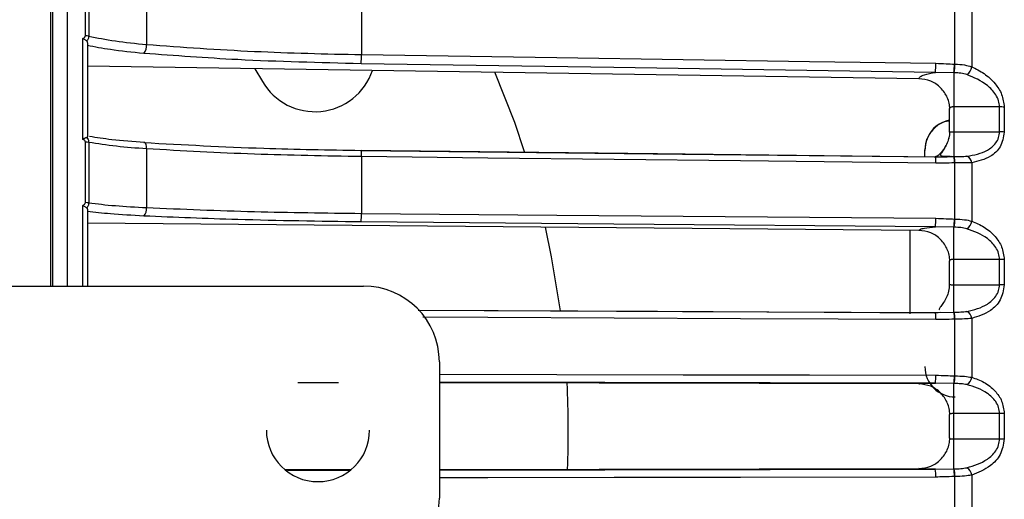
# Model space of a CAD drawing. Header units: millimetres. Extents: x -98 to 272, y -127 to 126.
# Tile 13 of 18: x -4 to 61, y -5 to 27. Entities that reach past the tile are written whole.
import ezdxf

# ---------------------------------------------------------------- set-up
doc = ezdxf.new("R2010")
doc.units = ezdxf.units.MM

msp = doc.modelspace()

# ---------------------------------------------------------------- linework, layer by layer
at = {"color": 7, "linetype": 'Continuous', "lineweight": 25}
for p, q in [((-1.6, 9.5), (-1.6, 121.889)), ((-1.5, 121.894), (-1.5, 9.5)), ((0.668, 26.012), (0.668, 29.926)), ((0.888, 29.902), (0.888, 25.991)), ((4.702, 29.237), (4.702, 25.434)), ((18.872, 28.437), (18.872, 24.764)), ((57.977, 24.138), (57.977, 27.775)), ((59.088, 27.741), (59.088, 23.964)), ((0.5, 19.173), (0.5, 25.831)), ((0.8, 25.553), (0.8, 19.339)), ((55.614, 23.177), (0.8, 24.001)), ((11.843, 23.835), (12.337, 23)), ((57.913, 23.567), (56.691, 23.596)), ((57.913, 23.567), (57.913, 18.045)), ((57.613, 21.219), (57.613, 19.67)), ((60.925, 21.322), (57.913, 21.322)), ((60.925, 19.677), (60.925, 21.322)), ((61.237, 21.3), (61.237, 19.657)), ((57.913, 19.677), (60.925, 19.677)), ((0.668, 15.003), (0.668, 18.99)), ((0.888, 18.974), (0.888, 14.99)), ((4.702, 18.548), (4.702, 14.674)), ((56, 18.022), (56, 18.484)), ((18.872, 18.036), (18.872, 14.293)), ((56.691, 18.014), (57.913, 18.045)), ((57.977, 13.92), (57.977, 17.625)), ((59.088, 17.634), (59.088, 13.786)), ((0.5, 9.5), (0.5, 14.818)), ((0.8, 14.565), (0.8, 9.5)), ((55.614, 13.172), (0.8, 13.64)), ((55, 13.177), (55, 7.658)), ((57.913, 13.38), (56.691, 13.41)), ((57.913, 7.78), (57.913, 13.38)), ((57.613, 11.172), (57.613, 9.615)), ((60.925, 11.258), (57.913, 11.258)), ((60.925, 9.59), (60.925, 11.258)), ((61.237, 11.246), (61.237, 9.58)), ((-42.5, 9.5), (19, 9.5)), ((57.913, 9.59), (60.925, 9.59)), ((56.691, 7.75), (57.913, 7.78)), ((57.046, 7.756), (56.705, 7.722)), ((57.977, 3.577), (57.977, 7.317)), ((59.088, 7.367), (59.088, 3.483)), ((24, 4.5), (24, -4.5)), ((17.345, 3.123), (14.667, 3.128)), ((56.691, 3.102), (24, 3.167)), ((55.614, 3.047), (24, 3.109)), ((57.913, 3.071), (56.691, 3.102)), ((57.913, -2.555), (57.913, 3.071)), ((57.613, 1.027), (57.613, -0.52)), ((60.925, 1.092), (57.913, 1.092)), ((61.237, 1.091), (60.925, 1.092)), ((60.925, -0.583), (60.925, 1.092)), ((61.237, 1.091), (61.237, -0.583)), ((57.913, -0.583), (60.925, -0.583)), ((60.925, -0.583), (61.237, -0.583)), ((24, -2.591), (55.614, -2.539)), ((24, -2.639), (56.691, -2.585)), ((56.691, -2.585), (57.913, -2.555)), ((13.819, -2.608), (18.19, -2.601)), ((13.997, -2.663), (18.041, -2.65)), ((57.977, -6.799), (57.977, -3.058)), ((59.088, -2.967), (59.088, -6.851))]:
    msp.add_line(p, q, dxfattribs=at)
at = {"color": 7, "linetype": 'Continuous', "lineweight": 25, "flags": 128}
for points in [[(18.872, 24.764), (31.742, 24.57), (40.07, 24.445), (48.398, 24.32), (56.725, 24.195)], [(56.691, 23.596), (35.493, 23.915), (18.837, 24.165)], [(57.948, 24.139), (57.964, 24.138), (57.977, 24.138)], [(29.621, 18.362), (28.968, 20.281), (27.665, 23.597)], [(57.942, 23.566), (57.926, 23.566), (57.913, 23.567)], [(4.702, 18.548), (4.699, 18.643), (4.689, 18.732), (4.673, 18.81), (4.651, 18.876), (4.624, 18.926), (4.594, 18.958), (4.561, 18.971), (4.526, 18.966)], [(56.138, 19.215), (56.038, 18.874), (56, 18.484)], [(18.853, 18.435), (18.851, 18.442), (18.844, 18.455), (18.837, 18.448)], [(18.837, 18.448), (40.035, 18.205), (56.691, 18.014)], [(56.706, 18.001), (38.371, 18.211), (18.853, 18.435)], [(56.725, 17.601), (43.855, 17.749), (35.527, 17.845), (27.2, 17.94), (18.872, 18.036)], [(56.725, 17.601), (56.725, 17.696), (56.723, 17.785), (56.72, 17.863), (56.715, 17.927), (56.71, 17.977), (56.704, 18.008), (56.698, 18.021), (56.691, 18.014)], [(57.913, 18.045), (57.93, 18.045), (57.942, 18.045)], [(57.977, 17.625), (57.961, 17.625), (57.948, 17.625)], [(18.872, 14.293), (31.742, 14.183), (40.07, 14.112), (48.398, 14.041), (56.725, 13.97)], [(56.691, 13.41), (35.493, 13.591), (18.837, 13.733)], [(57.948, 13.921), (57.964, 13.921), (57.977, 13.92)], [(31.983, 7.859), (31.402, 11.423), (30.989, 13.382)], [(57.942, 13.379), (57.926, 13.379), (57.913, 13.38)], [(22.598, 7.918), (40.035, 7.832), (56.691, 7.75)], [(56.705, 7.722), (38.369, 7.813), (22.616, 7.891)], [(56.725, 7.284), (43.855, 7.348), (35.527, 7.389), (27.2, 7.43), (22.918, 7.451)], [(57.913, 7.78), (57.93, 7.78), (57.942, 7.781)], [(57.977, 7.317), (57.961, 7.317), (57.948, 7.317)], [(24, 3.683), (31.742, 3.668), (40.07, 3.651), (48.398, 3.635), (56.725, 3.618)], [(57.948, 3.577), (57.964, 3.577), (57.977, 3.577)], [(57.942, 3.071), (57.926, 3.071), (57.913, 3.071)], [(57.913, -2.555), (57.93, -2.554), (57.942, -2.554)], [(56.725, -3.099), (43.855, -3.12), (35.527, -3.134), (27.2, -3.148), (24, -3.153)], [(57.977, -3.058), (57.961, -3.058), (57.948, -3.059)]]:
    msp.add_lwpolyline(points, dxfattribs=at)
at = {"color": 7, "linetype": 'Continuous', "lineweight": 25}
for centre, radius, start, end in [((0.682, 25.009), 1.003, 78.14288, 90.80483), ((3.905, 25.35), 0.802, 320.77528, 6.05638), ((15.364, 24.666), 3.509, 351.7988, 1.60032), ((53.217, 24.097), 3.51, 351.79904, 1.60065), ((53.39, 24.127), 4.558, 352.94244, 0.15089), ((53.414, 24.126), 4.563, 352.9464, 0.14504), ((15.801, 25), 4, 210, 341.31283), ((58.324, 24.072), 0.772, 305.84085, 351.95733), ((60.938, 19.27), 2.052, 81.62559, 90.37757), ((58, 18.484), 2, 101.14378, 156.39486), ((60.938, 17.457), 2.22, 82.26715, 90.35107), ((0.682, 17.628), 1.362, 81.31288, 90.60685), ((16.278, 18.11), 2.595, 358.37162, 7.20092), ((56.484, 17.716), 1.467, 356.46171, 12.94973), ((56.509, 17.716), 1.47, 356.47784, 12.93372), ((58.608, 17.615), 0.481, 2.248, 69.55553), ((0.682, 13.285), 1.718, 83.12635, 90.48604), ((4.046, 14.576), 0.663, 316.34015, 8.4877), ((16.13, 14.181), 2.744, 350.60466, 2.3403), ((53.984, 13.858), 2.744, 350.60504, 2.34059), ((54.272, 13.884), 3.676, 352.11997, 0.58449), ((54.296, 13.883), 3.68, 352.12519, 0.57766), ((58.398, 13.866), 0.695, 302.95301, 353.39093), ((60.939, 7.398), 3.86, 85.56596, 90.20668), ((19, 4.5), 5, 0, 90), ((60.939, 5.062), 4.528, 86.22168, 90.17673), ((58.542, 7.332), 0.547, 3.68348, 64.74857), ((55.329, 7.415), 1.402, 354.66249, 13.82085), ((55.852, 7.394), 2.097, 357.88965, 10.6229), ((55.878, 7.394), 2.101, 357.90082, 10.61252), ((58, 4.184), 2, 180, 270), ((54.683, 3.496), 2.046, 348.90911, 3.44126), ((55.086, 3.518), 2.862, 351.01421, 1.18037), ((55.111, 3.518), 2.866, 351.02132, 1.17198), ((58.47, 3.539), 0.621, 299.52482, 354.8147), ((-27.5, 0), 60, 357.53802, 2.9547), ((16, 0), 3.4, 180, 0), ((54.716, -2.976), 2.013, 356.48969, 11.19422), ((55.125, -2.999), 2.824, 358.78382, 9.05087), ((55.15, -2.999), 2.827, 358.79231, 9.04365), ((58.473, -3.022), 0.617, 5.11402, 60.66225), ((19, -4.5), 5, 270, 0)]:
    msp.add_arc(centre, radius, start, end, dxfattribs=at)
for points, knots in [([(-0.5, 9.5), (-0.5, 10.087), (-0.5, 14.411), (-0.5, 22.369), (-0.5, 33.202), (-0.5, 43.616), (-0.5, 53.508), (-0.5, 63.316), (-0.5, 72.84), (-0.5, 81.868), (-0.5, 89.836), (-0.5, 96.786), (-0.5, 102.728), (-0.5, 107.698), (-0.5, 111.731), (-0.5, 114.906), (-0.5, 117.543), (-0.5, 119.484), (-0.5, 120.686), (-0.5, 120.827), (-0.5, 120.894)], [0, 0, 0, 0, 0.009765, 0.071998, 0.133697, 0.194613, 0.254513, 0.313191, 0.380527, 0.445674, 0.508445, 0.568707, 0.627404, 0.683378, 0.736633, 0.787207, 0.835163, 0.89414, 0.949002, 1, 1, 1, 1]), ([(0.5, 25.831), (0.524, 25.84), (0.57, 25.857), (0.624, 25.901), (0.66, 25.955), (0.665, 25.993), (0.668, 26.012)], [0, 0, 0, 0, 0.281116, 0.559961, 0.780263, 1, 1, 1, 1]), ([(0.888, 25.991), (0.886, 25.959), (0.882, 25.896), (0.847, 25.775), (0.794, 25.699), (0.76, 25.65)], [0, 0, 0, 0, 0.263471, 0.519561, 1, 1, 1, 1]), ([(0.888, 25.991), (1.449, 25.874), (2.571, 25.639), (3.992, 25.502), (4.702, 25.434)], [0, 0, 0, 0, 0.5, 1, 1, 1, 1]), ([(0.76, 25.65), (0.745, 25.662), (0.714, 25.686), (0.649, 25.73), (0.576, 25.778), (0.526, 25.813), (0.5, 25.831)], [0, 0, 0, 0, 0.2360748, 0.4796934, 0.7335442, 1, 1, 1, 1]), ([(0.76, 25.65), (0.772, 25.636), (0.795, 25.608), (0.798, 25.572), (0.8, 25.553)], [0, 0, 0, 0, 0.4989318, 1, 1, 1, 1]), ([(4.526, 24.843), (3.763, 24.917), (2.395, 25.05), (1.289, 25.268), (0.8, 25.365)], [0, 0, 0, 0, 0.558156, 1, 1, 1, 1]), ([(4.702, 25.434), (7.054, 25.263), (11.666, 24.928), (16.502, 24.818), (18.872, 24.764)], [0, 0, 0, 0, 0.509803, 1, 1, 1, 1]), ([(18.837, 24.165), (16.104, 24.231), (11.22, 24.348), (6.573, 24.691), (4.526, 24.843)], [0, 0, 0, 0, 0.559687, 1, 1, 1, 1]), ([(56.725, 24.195), (56.954, 24.185), (57.361, 24.167), (57.769, 24.147), (57.948, 24.139)], [0, 0, 0, 0, 0.56, 1, 1, 1, 1]), ([(57.977, 24.138), (58.198, 24.127), (58.603, 24.106), (58.936, 24.009), (59.088, 23.964)], [0, 0, 0, 0, 0.54608, 1, 1, 1, 1]), ([(55.614, 23.177), (55.634, 23.224), (55.673, 23.317), (55.999, 23.472), (56.429, 23.549), (56.691, 23.596)], [0, 0, 0, 0, 0.281712, 0.56146, 1, 1, 1, 1]), ([(58.776, 23.447), (58.646, 23.48), (58.386, 23.548), (58.09, 23.56), (57.942, 23.566)], [0, 0, 0, 0, 0.499171, 1, 1, 1, 1]), ([(60.925, 21.322), (60.911, 21.456), (60.883, 21.738), (60.618, 22.251), (59.945, 22.956), (59.243, 23.25), (58.776, 23.447)], [0, 0, 0, 0, 0.1191661, 0.2512454, 0.5012011, 1, 1, 1, 1]), ([(59.088, 23.964), (59.364, 23.828), (59.915, 23.557), (60.599, 22.931), (61.121, 22.158), (61.198, 21.585), (61.237, 21.3)], [0, 0, 0, 0, 0.2802238, 0.5603374, 0.7807901, 1, 1, 1, 1]), ([(57.648, 21.173), (57.639, 21.302), (57.621, 21.562), (57.45, 22.058), (57.077, 22.606), (56.406, 23.075), (55.878, 23.143), (55.614, 23.177)], [0, 0, 0, 0, 0.125224, 0.250859, 0.500561, 0.749813, 1, 1, 1, 1]), ([(57.913, 21.322), (57.889, 21.321), (57.84, 21.32), (57.769, 21.31), (57.704, 21.295), (57.654, 21.274), (57.622, 21.249), (57.61, 21.224), (57.617, 21.198), (57.638, 21.181), (57.648, 21.173)], [0, 0, 0, 0, 0.116521, 0.238651, 0.366507, 0.500188, 0.624936, 0.749815, 0.874834, 1, 1, 1, 1]), ([(57.613, 20.38), (57.484, 20.361), (57.095, 20.306), (56.554, 19.895), (56.089, 19.24), (56.03, 18.713), (56, 18.45)], [0, 0, 0, 0, 0.141821, 0.427609, 0.713288, 1, 1, 1, 1]), ([(57.59, 19.228), (57.596, 19.245), (57.643, 19.382), (57.646, 19.528), (57.648, 19.657)], [0, 0, 0, 0, 0.12003, 1, 1, 1, 1]), ([(57.648, 19.657), (57.638, 19.658), (57.617, 19.661), (57.61, 19.665), (57.622, 19.668), (57.652, 19.67), (57.698, 19.672), (57.758, 19.674), (57.832, 19.676), (57.886, 19.677), (57.913, 19.677)], [0, 0, 0, 0, 0.124899, 0.249862, 0.374892, 0.49999, 0.616706, 0.738838, 0.866554, 1, 1, 1, 1]), ([(58.776, 18.065), (59.243, 18.148), (59.945, 18.273), (60.618, 18.817), (60.883, 19.269), (60.911, 19.546), (60.925, 19.677)], [0, 0, 0, 0, 0.498093, 0.748745, 0.880824, 1, 1, 1, 1]), ([(61.237, 19.657), (61.173, 19.312), (61.044, 18.619), (60.212, 17.893), (59.513, 17.732), (59.088, 17.634)], [0, 0, 0, 0, 0.279254, 0.560993, 1, 1, 1, 1]), ([(0.76, 19.299), (0.745, 19.295), (0.714, 19.288), (0.649, 19.262), (0.576, 19.225), (0.526, 19.191), (0.5, 19.173)], [0, 0, 0, 0, 0.236075, 0.479693, 0.733544, 1, 1, 1, 1]), ([(0.668, 18.99), (0.664, 19.014), (0.656, 19.064), (0.596, 19.133), (0.536, 19.158), (0.5, 19.173)], [0, 0, 0, 0, 0.279609, 0.560001, 1, 1, 1, 1]), ([(0.8, 19.339), (0.798, 19.33), (0.795, 19.312), (0.772, 19.303), (0.76, 19.299)], [0, 0, 0, 0, 0.501334, 1, 1, 1, 1]), ([(0.76, 19.299), (0.794, 19.254), (0.847, 19.186), (0.882, 19.07), (0.886, 19.007), (0.888, 18.974)], [0, 0, 0, 0, 0.480439, 0.736529, 1, 1, 1, 1]), ([(4.702, 18.548), (4.02, 18.599), (2.598, 18.703), (1.473, 18.882), (0.888, 18.974)], [0, 0, 0, 0, 0.480094, 1, 1, 1, 1]), ([(4.572, 18.969), (3.823, 19.023), (2.47, 19.121), (1.409, 19.29), (0.935, 19.366)], [0, 0, 0, 0, 0.553611, 1, 1, 1, 1]), ([(4.526, 18.966), (7.138, 18.823), (11.803, 18.567), (16.687, 18.485), (18.837, 18.448)], [0, 0, 0, 0, 0.559687, 1, 1, 1, 1]), ([(57.569, 19.267), (57.568, 19.256), (57.553, 19.105), (57.441, 18.842), (57.264, 18.518), (57.115, 18.321), (57.047, 18.213), (57.027, 18.153), (57.049, 18.111), (57.119, 18.085), (57.24, 18.07), (57.415, 18.062), (57.642, 18.058), (57.821, 18.054), (57.913, 18.053)], [0, 0, 0, 0, 0.010712, 0.14927, 0.281151, 0.406648, 0.468951, 0.532108, 0.597532, 0.666751, 0.740568, 0.820436, 0.906585, 1, 1, 1, 1]), ([(18.872, 18.036), (16.502, 18.077), (11.666, 18.162), (7.054, 18.418), (4.702, 18.548)], [0, 0, 0, 0, 0.490197, 1, 1, 1, 1]), ([(56.63, 17.997), (56.776, 18.076), (57.115, 18.26), (57.3, 18.599), (57.406, 18.792)], [0, 0, 0, 0, 0.429791, 1, 1, 1, 1]), ([(57.739, 18.043), (57.673, 18.038), (57.582, 18.03), (57.45, 18.01), (57.171, 18), (56.925, 18), (56.706, 18.001)], [0, 0, 0, 0, 0.231578, 0.319259, 0.394345, 1, 1, 1, 1]), ([(57.948, 17.625), (57.72, 17.619), (57.312, 17.609), (56.905, 17.604), (56.725, 17.601)], [0, 0, 0, 0, 0.559999, 1, 1, 1, 1]), ([(57.942, 18.045), (58.09, 18.044), (58.386, 18.043), (58.646, 18.058), (58.776, 18.065)], [0, 0, 0, 0, 0.500158, 1, 1, 1, 1]), ([(59.088, 17.634), (58.936, 17.63), (58.603, 17.62), (58.198, 17.624), (57.977, 17.625)], [0, 0, 0, 0, 0.45392, 1, 1, 1, 1]), ([(0.5, 14.818), (0.524, 14.827), (0.57, 14.845), (0.624, 14.89), (0.66, 14.944), (0.665, 14.983), (0.668, 15.003)], [0, 0, 0, 0, 0.281116, 0.559961, 0.780263, 1, 1, 1, 1]), ([(0.888, 14.99), (0.886, 14.958), (0.882, 14.893), (0.847, 14.772), (0.794, 14.697), (0.76, 14.648)], [0, 0, 0, 0, 0.263471, 0.519561, 1, 1, 1, 1]), ([(0.888, 14.99), (1.449, 14.923), (2.571, 14.79), (3.992, 14.713), (4.702, 14.674)], [0, 0, 0, 0, 0.5, 1, 1, 1, 1]), ([(0.76, 14.648), (0.745, 14.658), (0.714, 14.679), (0.649, 14.719), (0.576, 14.765), (0.526, 14.8), (0.5, 14.818)], [0, 0, 0, 0, 0.236075, 0.479693, 0.733544, 1, 1, 1, 1]), ([(0.76, 14.648), (0.772, 14.637), (0.795, 14.614), (0.798, 14.581), (0.8, 14.565)], [0, 0, 0, 0, 0.498932, 1, 1, 1, 1]), ([(4.526, 14.118), (3.763, 14.16), (2.395, 14.236), (1.289, 14.36), (0.8, 14.415)], [0, 0, 0, 0, 0.558156, 1, 1, 1, 1]), ([(4.702, 14.674), (7.054, 14.577), (11.666, 14.387), (16.502, 14.324), (18.872, 14.293)], [0, 0, 0, 0, 0.509803, 1, 1, 1, 1]), ([(18.837, 13.733), (16.104, 13.77), (11.22, 13.837), (6.573, 14.032), (4.526, 14.118)], [0, 0, 0, 0, 0.559687, 1, 1, 1, 1]), ([(56.725, 13.97), (56.954, 13.961), (57.361, 13.946), (57.769, 13.929), (57.948, 13.921)], [0, 0, 0, 0, 0.56, 1, 1, 1, 1]), ([(57.977, 13.92), (58.198, 13.912), (58.603, 13.898), (58.936, 13.821), (59.088, 13.786)], [0, 0, 0, 0, 0.54608, 1, 1, 1, 1]), ([(59.088, 13.786), (59.364, 13.67), (59.915, 13.436), (60.599, 12.853), (61.121, 12.109), (61.198, 11.533), (61.237, 11.246)], [0, 0, 0, 0, 0.280224, 0.560337, 0.78079, 1, 1, 1, 1]), ([(55.614, 13.172), (55.634, 13.198), (55.673, 13.251), (55.999, 13.339), (56.429, 13.383), (56.691, 13.41)], [0, 0, 0, 0, 0.281712, 0.56146, 1, 1, 1, 1]), ([(57.648, 11.15), (57.639, 11.281), (57.621, 11.544), (57.45, 12.047), (57.077, 12.601), (56.406, 13.073), (55.878, 13.139), (55.614, 13.172)], [0, 0, 0, 0, 0.125224, 0.250859, 0.500561, 0.749813, 1, 1, 1, 1]), ([(58.776, 13.283), (58.646, 13.311), (58.386, 13.366), (58.09, 13.375), (57.942, 13.379)], [0, 0, 0, 0, 0.499171, 1, 1, 1, 1]), ([(60.925, 11.258), (60.911, 11.393), (60.883, 11.678), (60.618, 12.183), (59.945, 12.857), (59.243, 13.113), (58.776, 13.283)], [0, 0, 0, 0, 0.119166, 0.251245, 0.501201, 1, 1, 1, 1]), ([(57.913, 11.258), (57.889, 11.258), (57.84, 11.257), (57.769, 11.25), (57.704, 11.238), (57.654, 11.223), (57.622, 11.206), (57.61, 11.187), (57.617, 11.169), (57.638, 11.156), (57.648, 11.15)], [0, 0, 0, 0, 0.116521, 0.238651, 0.366507, 0.500188, 0.624936, 0.749815, 0.874834, 1, 1, 1, 1]), ([(57.613, 9.605), (57.604, 9.458), (57.585, 9.166), (57.441, 8.759), (57.241, 8.412), (57.068, 8.187), (56.977, 8.056), (56.94, 7.981), (56.951, 7.948), (56.955, 7.933)], [0, 0, 0, 0, 0.194483, 0.385654, 0.568939, 0.745011, 0.833535, 0.92473, 1, 1, 1, 1]), ([(57.648, 9.613), (57.638, 9.612), (57.617, 9.609), (57.61, 9.606), (57.622, 9.602), (57.652, 9.597), (57.698, 9.593), (57.758, 9.591), (57.832, 9.59), (57.886, 9.59), (57.913, 9.59)], [0, 0, 0, 0, 0.124899, 0.249862, 0.374892, 0.49999, 0.616706, 0.738838, 0.866554, 1, 1, 1, 1]), ([(58.776, 7.826), (59.243, 7.939), (59.945, 8.108), (60.618, 8.701), (60.883, 9.174), (60.911, 9.456), (60.925, 9.59)], [0, 0, 0, 0, 0.498093, 0.748745, 0.880824, 1, 1, 1, 1]), ([(61.237, 9.58), (61.173, 9.226), (61.044, 8.514), (60.212, 7.716), (59.513, 7.499), (59.088, 7.367)], [0, 0, 0, 0, 0.279254, 0.560993, 1, 1, 1, 1]), ([(57.942, 7.781), (58.09, 7.782), (58.386, 7.784), (58.646, 7.812), (58.776, 7.826)], [0, 0, 0, 0, 0.500158, 1, 1, 1, 1]), ([(57.948, 7.317), (57.72, 7.309), (57.312, 7.295), (56.905, 7.288), (56.725, 7.284)], [0, 0, 0, 0, 0.559999, 1, 1, 1, 1]), ([(59.088, 7.367), (58.936, 7.352), (58.603, 7.321), (58.198, 7.318), (57.977, 7.317)], [0, 0, 0, 0, 0.45392, 1, 1, 1, 1]), ([(56.725, 3.618), (56.954, 3.611), (57.361, 3.599), (57.769, 3.584), (57.948, 3.577)], [0, 0, 0, 0, 0.5599999, 1, 1, 1, 1]), ([(57.977, 3.577), (58.198, 3.572), (58.603, 3.563), (58.936, 3.508), (59.088, 3.483)], [0, 0, 0, 0, 0.54608, 1, 1, 1, 1]), ([(59.088, 3.483), (59.364, 3.387), (59.915, 3.194), (60.599, 2.659), (61.121, 1.95), (61.198, 1.377), (61.237, 1.091)], [0, 0, 0, 0, 0.280224, 0.560337, 0.78079, 1, 1, 1, 1]), ([(55.614, 3.047), (55.634, 3.053), (55.673, 3.065), (55.999, 3.086), (56.429, 3.096), (56.691, 3.102)], [0, 0, 0, 0, 0.281712, 0.56146, 1, 1, 1, 1]), ([(57.648, 1.026), (57.639, 1.158), (57.621, 1.422), (57.45, 1.927), (57.077, 2.482), (56.406, 2.953), (55.878, 3.016), (55.614, 3.047)], [0, 0, 0, 0, 0.125224, 0.250859, 0.500561, 0.749813, 1, 1, 1, 1]), ([(58.776, 2.999), (58.646, 3.02), (58.386, 3.063), (58.09, 3.068), (57.942, 3.071)], [0, 0, 0, 0, 0.499171, 1, 1, 1, 1]), ([(60.925, 1.092), (60.911, 1.228), (60.883, 1.513), (60.618, 2.004), (59.945, 2.642), (59.243, 2.856), (58.776, 2.999)], [0, 0, 0, 0, 0.119166, 0.251245, 0.501201, 1, 1, 1, 1]), ([(57.913, 1.092), (57.889, 1.092), (57.84, 1.092), (57.769, 1.087), (57.704, 1.08), (57.654, 1.071), (57.622, 1.06), (57.61, 1.049), (57.617, 1.038), (57.638, 1.03), (57.648, 1.026)], [0, 0, 0, 0, 0.116521, 0.238651, 0.366507, 0.500188, 0.624936, 0.749815, 0.874834, 1, 1, 1, 1]), ([(55.614, -2.539), (55.878, -2.508), (56.405, -2.446), (57.077, -1.976), (57.451, -1.418), (57.623, -0.913), (57.64, -0.648), (57.648, -0.518)], [0, 0, 0, 0, 0.249639, 0.499119, 0.748613, 0.876977, 1, 1, 1, 1]), ([(57.648, -0.518), (57.638, -0.522), (57.617, -0.529), (57.61, -0.54), (57.622, -0.551), (57.652, -0.562), (57.698, -0.572), (57.758, -0.578), (57.832, -0.582), (57.886, -0.583), (57.913, -0.583)], [0, 0, 0, 0, 0.1248987, 0.249862, 0.3748918, 0.4999901, 0.6167062, 0.7388384, 0.8665543, 1, 1, 1, 1]), ([(58.776, -2.484), (59.243, -2.342), (59.945, -2.13), (60.618, -1.495), (60.883, -1.003), (60.911, -0.718), (60.925, -0.583)], [0, 0, 0, 0, 0.498093, 0.748745, 0.880824, 1, 1, 1, 1]), ([(61.237, -0.583), (61.173, -0.943), (61.044, -1.667), (60.212, -2.531), (59.513, -2.802), (59.088, -2.967)], [0, 0, 0, 0, 0.2792542, 0.5609928, 1, 1, 1, 1]), ([(56.691, -2.585), (56.519, -2.582), (56.175, -2.576), (55.736, -2.56), (55.66, -2.547), (55.614, -2.539)], [0, 0, 0, 0, 0.280468, 0.560859, 1, 1, 1, 1]), ([(57.942, -2.554), (58.09, -2.552), (58.386, -2.546), (58.646, -2.504), (58.776, -2.484)], [0, 0, 0, 0, 0.500158, 1, 1, 1, 1]), ([(57.948, -3.059), (57.72, -3.068), (57.312, -3.084), (56.905, -3.095), (56.725, -3.099)], [0, 0, 0, 0, 0.559999, 1, 1, 1, 1]), ([(59.088, -2.967), (58.936, -2.991), (58.603, -3.045), (58.198, -3.054), (57.977, -3.058)], [0, 0, 0, 0, 0.45392, 1, 1, 1, 1])]:
    msp.add_open_spline(points, degree=3, knots=knots, dxfattribs=at)

doc.saveas('drawing.dxf')
